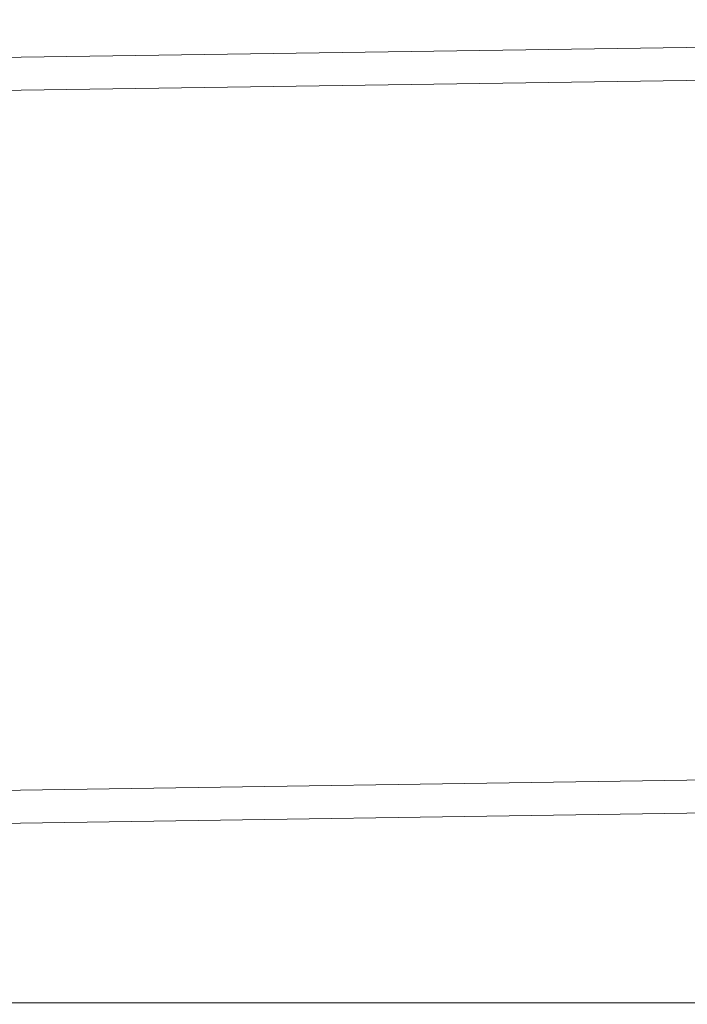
# Model space of a CAD drawing. Extents: x 147111805 to 147230536, y 410950310 to 411028142.
# Tile 151 of 256: x 147185430 to 147185549, y 410980257 to 410980433. Entities that reach past the tile are written whole.
import ezdxf

# ---------------------------------------------------------------- set-up
doc = ezdxf.new("R2010")
doc.units = 0
doc.header["$LTSCALE"] = 100
doc.layers.add('T--A9041--_VERHARDINGEN_Tegels', color=9, linetype='Continuous', transparency=0.3)
doc.layers.add('T--L9071--_TERREINMEUBILAIR_Stoelen', color=1, linetype='Continuous')

# ---------------------------------------------------------------- blocks, each defined once
blk = doc.blocks.new('Picknicktafel 180x160cm')
at = {"layer": 'T--L9071--_TERREINMEUBILAIR_Stoelen', "lineweight": 0}
for p, q in [((1794.089363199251, 131.0894804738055), (6.121730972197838, 131.0894804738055)), ((6.121730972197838, 131.0894804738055), (1794.089363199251, 131.0894804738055)), ((1794.089363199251, 131.0894804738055), (6.121730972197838, 131.0894804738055)), ((1794.089363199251, 131.0894804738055), (6.121730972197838, 131.0894804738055)), ((6.121730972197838, 125.1788436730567), (1794.089363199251, 125.1788436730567)), ((1794.089363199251, 125.1788436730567), (6.121730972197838, 125.1788436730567)), ((1794.089363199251, 125.1788436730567), (6.121730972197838, 125.1788436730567)), ((1794.089363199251, 125.1788436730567), (6.121730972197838, 125.1788436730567)), ((1794.089363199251, 0), (6.121730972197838, 0)), ((6.121730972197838, 0), (1794.089363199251, 0)), ((1794.089363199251, 0), (6.121730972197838, 0)), ((1794.089363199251, 0), (6.121730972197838, 0)), ((6.121730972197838, -5.910636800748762), (1794.089363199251, -5.910636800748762)), ((1794.089363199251, -5.910636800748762), (6.121730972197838, -5.910636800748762)), ((1794.089363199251, -5.910636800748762), (6.121730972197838, -5.910636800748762)), ((1794.089363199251, -5.910636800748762), (6.121730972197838, -5.910636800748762))]:
    blk.add_line(p, q, dxfattribs=at)

msp = doc.modelspace()

# ---------------------------------------------------------------- hatches: boundary and pattern name
at = {"layer": 'T--A9041--_VERHARDINGEN_Tegels'}
h = msp.add_hatch(dxfattribs=at)
h.set_pattern_fill('ANSI37', color=256, scale=200, angle=45)
h.set_pattern_definition([(90, (0, 0), (-635, 0), []), (180, (0, 0), (0, -635), [])])
h.paths.add_polyline_path([(147190078.1486338, 410991756.4179381), (147190048.6327146, 410993756.2001289), (147189886, 411004255), (147184436, 411004255), (147184436, 411003375), (147181049.9018662, 411003374.9999999), (147181043.1003716, 411000675.0044289), (147181056, 411000674.9999998), (147188886, 411000675), (147188886, 410998065), (147189571, 410998065), (147189571, 410997065), (147188886, 410997065), (147188886, 410994455), (147181056, 410994455), (147181040.9647505, 410994455.0051623), (147181039.0343014, 410987549.1051784), (147182124.0163228, 410987549.1051784), (147182124.0163228, 410985174.1051784), (147181037.4034005, 410985174.1051784), (147181028.8834921, 410972766.9858332), (147181689.38947, 410972780.0966348), (147190353.3638374, 410972785.8197682), (147190319.8840117, 410975378.2017957)])

# ---------------------------------------------------------------- block references
at = {"layer": 'T--L9071--_TERREINMEUBILAIR_Stoelen', "rotation": 0.8455994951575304}
msp.add_blockref('Picknicktafel 180x160cm', (147184014.7146086, 410980274.0736587), dxfattribs=at)

doc.saveas('drawing.dxf')
